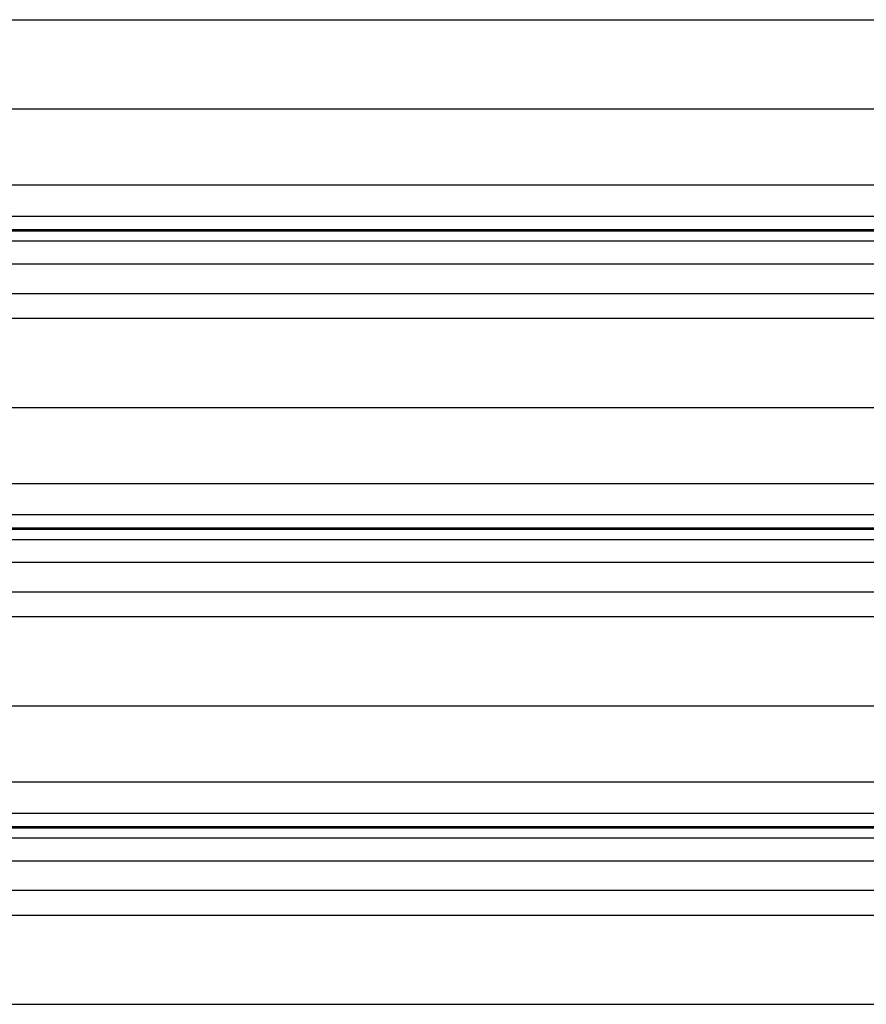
# Model space of a CAD drawing. Header units: inches. Extents: x 170 to 284, y 215 to 248.
# Tile 185 of 256: x 178.17 to 178.752, y 241.939 to 242.617. Entities that reach past the tile are written whole.
import ezdxf

# ---------------------------------------------------------------- set-up
doc = ezdxf.new("R2010")
doc.units = ezdxf.units.IN
doc.header["$LTSCALE"] = 0.25
doc.header["$MEASUREMENT"] = 0
doc.layers.add('LH BENCH MOUNT', color=7, linetype='Continuous')

msp = doc.modelspace()

# ---------------------------------------------------------------- linework, layer by layer
at = {"layer": 'LH BENCH MOUNT'}
for p, q in [((177.91358, 242.61695), (181.7928, 242.61695)), ((177.8672, 242.55556), (181.83919, 242.55556)), ((177.83703, 242.50318), (181.86935, 242.50318)), ((177.83703, 242.4818), (181.86935, 242.4818)), ((181.86935, 242.47231), (177.83703, 242.47231)), ((177.83703, 242.47167), (181.86935, 242.47167)), ((177.83703, 242.46465), (181.86935, 242.46465)), ((177.83703, 242.44897), (181.86935, 242.44897)), ((177.83703, 242.42858), (181.86935, 242.42858)), ((177.91358, 242.41151), (181.7928, 242.41151)), ((177.8672, 242.35011), (181.83919, 242.35011)), ((177.83703, 242.29773), (181.86935, 242.29773)), ((177.83703, 242.27635), (181.86935, 242.27635)), ((181.86935, 242.26686), (177.83703, 242.26686)), ((177.83703, 242.26623), (181.86935, 242.26623)), ((177.83703, 242.25921), (181.86935, 242.25921)), ((177.83703, 242.24352), (181.86935, 242.24352)), ((177.83703, 242.22314), (181.86935, 242.22314)), ((177.91358, 242.20606), (181.7928, 242.20606)), ((177.8672, 242.14467), (181.83919, 242.14467)), ((177.83703, 242.09228), (181.86935, 242.09228)), ((177.83703, 242.0709), (181.86935, 242.0709)), ((181.86935, 242.06142), (177.83703, 242.06142)), ((177.83703, 242.06078), (181.86935, 242.06078)), ((177.83703, 242.05376), (181.86935, 242.05376)), ((177.83703, 242.03808), (181.86935, 242.03808)), ((177.83703, 242.01769), (181.86935, 242.01769)), ((177.91358, 242.00061), (181.7928, 242.00061)), ((177.8672, 241.93922), (181.83919, 241.93922))]:
    msp.add_line(p, q, dxfattribs=at)

doc.saveas('drawing.dxf')
